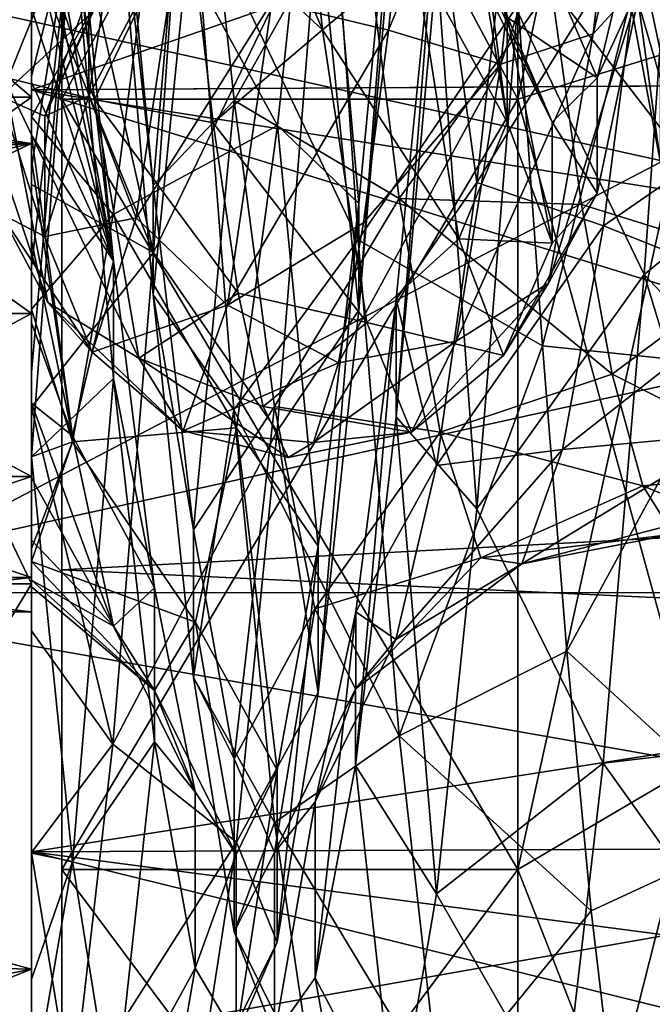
# Model space of a CAD drawing. Header units: metres. Extents: x -40 to 104, y -17 to 17.
# Tile 66 of 115: x 34.46 to 36.54, y -5.79 to -2.55. Entities that reach past the tile are written whole.
import ezdxf

# ---------------------------------------------------------------- set-up
doc = ezdxf.new("R2010")
doc.units = ezdxf.units.M
doc.layers.add('solid_122529', color=7, linetype='CONTINUOUS')

msp = doc.modelspace()

# ---------------------------------------------------------------- linework, layer by layer
at = {"layer": 'solid_122529'}
for points in [[(53.885139, -6.304641, 588.928162), (20.541, 8.649134, 585.423523), (20.541002, -8.649134, 585.423523)], [(53.885139, -6.304641, 588.928162), (53.885139, 6.304641, 588.928162), (20.541, 8.649134, 585.423523)], [(26.533504, -8.264537, 581.025818), (26.533504, 8.264537, 581.025818), (54.407833, 6.304637, 583.955566)], [(26.533504, -8.264537, 581.025818), (54.407833, 6.304637, 583.955566), (54.407833, -6.304637, 583.955566)], [(34.599998, 4.361857, 558.448853), (34.599998, 1.494306, 557.606873), (34.599998, -4.361857, 558.448853)], [(34.599998, 0, 558.900085), (34.599998, 4.361857, 558.448853), (34.599998, -4.361857, 558.448853)], [(34.599998, -4.361857, 577.551147), (34.599998, -1.494306, 578.393127), (34.599998, 4.361857, 577.551147)], [(34.599998, 0, 577.099915), (34.599998, -4.361857, 577.551147), (34.599998, 4.361857, 577.551147)], [(34.599998, 1.494306, 557.606873), (34.599998, -1.494306, 557.606873), (34.599998, -4.361857, 558.448853)], [(34.5, -2.958794, 578.074463), (34.5, 0, 578.5), (14.709624, -2.467081, 578.206055)], [(14.780071, -2.149726, 557.722412), (15, 0, 557.5), (34.5, -2.958794, 557.925537)], [(34.5, -2.958794, 557.925537), (15, 0, 557.5), (34.5, 0, 557.5)], [(34.5, -2.781611, 559.440674), (34.5, -2.958794, 557.925537), (34.5, 0, 557.5)], [(34.5, -2.781611, 559.440674), (34.5, 0, 557.5), (34.5, 0, 559)], [(34.5, 0, 577), (34.5, 0, 578.5), (34.5, -2.958794, 578.074463)], [(34.5, -2.781611, 576.559326), (34.5, 0, 577), (34.5, -2.958794, 578.074463)], [(34.5, -2.781611, 576.559326), (42.5, 0, 577), (34.5, 0, 577)], [(42.5, -2.732524, 576.575134), (42.5, 0, 577), (34.5, -2.781611, 576.559326)], [(42.499996, -2.7328, 559.424927), (34.5, 0, 559), (42.5, 0, 559)], [(42.499996, -2.7328, 559.424927), (34.5, -2.781611, 559.440674), (34.5, 0, 559)], [(61.599998, -2.929007, 578.083191), (61.599998, 0, 578.5), (34.599998, -1.494306, 578.393127)], [(36.099998, 0, 558.900024), (34.599998, 0, 558.900085), (34.599998, -2.812257, 559.345581)], [(36.099998, -2.812055, 559.345398), (36.099998, 0, 558.900024), (34.599998, -2.812257, 559.345581)], [(36.099998, 0, 577.099976), (36.099998, -2.812055, 576.654602), (34.599998, 0, 577.099915)], [(36.099998, 0, 577.099976), (36.700001, 0, 576.5), (36.700001, -2.626644, 576.083984)], [(36.099998, 0, 577.099976), (36.700001, -2.626644, 576.083984), (36.099998, -2.812055, 576.654602)], [(36.099998, -2.812055, 559.345398), (36.700001, -2.626644, 559.916016), (36.700001, 0, 559.5)], [(36.099998, -2.812055, 559.345398), (36.700001, 0, 559.5), (36.099998, 0, 558.900024)], [(34.599998, -2.812257, 559.345581), (34.599998, 0, 558.900085), (34.599998, -4.361857, 558.448853)], [(61.599998, 0, 557.5), (61.599998, -2.929008, 557.916809), (34.599998, -1.494306, 557.606873)], [(34.599998, 0, 577.099915), (34.599998, -2.812257, 576.654419), (34.599998, -4.361857, 577.551147)], [(36.099998, -2.812055, 576.654602), (34.599998, -2.812257, 576.654419), (34.599998, 0, 577.099915)], [(35.310169, -1.183028, 564.273315), (35.457027, -2.584028, 565.065674), (34.93206, -1.339172, 564.230835)], [(35.759243, -2.331165, 565.177368), (35.457027, -2.584028, 565.065674), (35.310169, -1.183028, 564.273315)], [(36.191322, -1.327932, 571.677551), (35.757618, -1.809676, 571.5672), (35.67506, -2.584661, 571.052795)], [(36.044464, -2.696859, 570.830994), (36.191322, -1.327932, 571.677551), (35.67506, -2.584661, 571.052795)], [(36.495407, -1.333776, 571.40918), (36.191322, -1.327932, 571.677551), (36.044464, -2.696859, 570.830994)], [(36.656723, -1.306193, 571.029541), (36.495407, -1.333776, 571.40918), (36.348175, -2.596845, 570.580322)], [(36.509007, -2.421355, 570.240784), (36.656723, -1.306193, 571.029541), (36.348175, -2.596845, 570.580322)], [(35.457027, -2.584028, 565.065674), (35.014614, -2.173522, 564.642029), (34.93206, -1.339172, 564.230835)], [(35.032883, -2.133312, 574.077393), (35.575211, -3.275129, 573.977478), (35.440807, -1.34337, 574.68219)], [(35.440807, -1.34337, 574.68219), (35.575211, -3.275129, 573.977478), (36.101807, -2.501114, 574.484375)], [(36.348175, -2.596845, 570.580322), (36.495407, -1.333776, 571.40918), (36.044464, -2.696859, 570.830994)], [(34.5, -1.530174, 561.22168), (35.035408, -1.399233, 561.327942), (34.901604, -3.317416, 562.044434)], [(34.901604, -3.317416, 562.044434), (35.035408, -1.399233, 561.327942), (35.443478, -2.194243, 561.941833)], [(34.561241, -1.489834, 564.384094), (34.707146, -2.81292, 565.28302), (34.262844, -1.543028, 564.678528)], [(35.014614, -2.173522, 564.642029), (34.707146, -2.81292, 565.28302), (34.561241, -1.489834, 564.384094)], [(36.09877, -2.521474, 562.073181), (36.650421, -1.471298, 561.344788), (36.516022, -3.389184, 562.086487)], [(36.516022, -3.389184, 562.086487), (36.650421, -1.471298, 561.344788), (37.142979, -2.880693, 561.67511)], [(61.599998, -2.929008, 557.916809), (34.599998, -4.361857, 558.448853), (34.599998, -1.494306, 557.606873)], [(61.599998, -2.929007, 578.083191), (34.599998, -1.494306, 578.393127), (34.599998, -4.361857, 577.551147)], [(34.707146, -2.81292, 565.28302), (34.408245, -2.740335, 565.570251), (34.262844, -1.543028, 564.678528)], [(34.5, -2.335843, 561.458862), (34.5, -1.530174, 561.22168), (34.901604, -3.317416, 562.044434)], [(35.032944, -1.556969, 572.49469), (34.89994, -3.097077, 572.298218), (34.76659, -1.686143, 573.022278)], [(35.032944, -1.556969, 572.49469), (35.166214, -2.816845, 571.833008), (34.89994, -3.097077, 572.298218)], [(35.575447, -2.084342, 571.855408), (35.166214, -2.816845, 571.833008), (35.032944, -1.556969, 572.49469)], [(35.308922, -2.898857, 564.225647), (35.44371, -1.637361, 563.531433), (34.901794, -2.155332, 564.182312)], [(35.577454, -3.155916, 563.74115), (35.44371, -1.637361, 563.531433), (35.308922, -2.898857, 564.225647)], [(35.577454, -3.155916, 563.74115), (35.712132, -1.73905, 562.992676), (35.44371, -1.637361, 563.531433)], [(34.76659, -1.686143, 573.022278), (34.89994, -3.097077, 572.298218), (34.766644, -1.886684, 573.589478)], [(35.577415, -3.507304, 563.252869), (35.712132, -1.73905, 562.992676), (35.577454, -3.155916, 563.74115)], [(35.577415, -3.507304, 563.252869), (35.712082, -1.928594, 562.421753), (35.712132, -1.73905, 562.992676)], [(35.918049, -1.755251, 565.692871), (36.065857, -2.888222, 566.405518), (35.91814, -1.994847, 565.372314)], [(35.918049, -1.755251, 565.692871), (36.06575, -2.539275, 566.601501), (36.065857, -2.888222, 566.405518)], [(35.67506, -2.584661, 571.052795), (35.757618, -1.809676, 571.5672), (35.290768, -2.492858, 571.013306)], [(36.101807, -2.501114, 574.484375), (36.181896, -3.624372, 573.930115), (36.64106, -1.816444, 574.57074)], [(36.181896, -3.624372, 573.930115), (36.774864, -3.685722, 573.734985), (36.64106, -1.816444, 574.57074)], [(34.5, -1.855232, 572.58252), (34.634727, -1.964239, 572.92334), (34.769405, -3.345721, 572.11145)], [(34.5, -2.06479, 572.450073), (34.5, -1.855232, 572.58252), (34.769405, -3.345721, 572.11145)], [(34.688393, -2.801513, 569.746033), (34.833122, -1.877139, 570.715393), (34.688171, -2.460859, 569.536011)], [(34.989853, -2.22865, 570.90625), (34.833122, -1.877139, 570.715393), (34.688393, -2.801513, 569.746033)], [(35.965836, -3.086266, 564.380432), (36.099106, -1.877459, 563.629456), (35.833393, -2.13044, 563.149475)], [(36.516594, -2.197808, 564.208069), (36.099106, -1.877459, 563.629456), (35.965836, -3.086266, 564.380432)], [(34.766644, -1.886684, 573.589478), (34.899979, -3.456357, 572.780701), (35.032883, -2.133312, 574.077393)], [(34.89994, -3.097077, 572.298218), (34.899979, -3.456357, 572.780701), (34.766644, -1.886684, 573.589478)], [(35.443478, -2.194243, 561.941833), (35.712082, -1.928594, 562.421753), (35.577415, -3.507304, 563.252869)], [(33.5, -1.952477, 572.054382), (34.5, -1.952477, 572.054382), (34.5, -2.805704, 571.51825)], [(33.5, -1.952477, 572.054382), (34.5, -2.805704, 571.51825), (33.5, -2.805704, 571.51825)], [(33.5, -2.805704, 564.48175), (34.5, -2.805704, 564.48175), (34.5, -1.952477, 563.945618)], [(33.5, -2.805704, 564.48175), (34.5, -1.952477, 563.945618), (33.5, -1.952477, 563.945618)], [(34.5, -2.317624, 575.132935), (34.5, -2.805704, 571.51825), (34.5, -1.952477, 572.054382)], [(34.5, -2.317624, 560.867065), (34.5, -1.952477, 563.945618), (34.5, -2.805704, 564.48175)], [(34.634758, -2.195744, 573.478577), (34.769405, -3.345721, 572.11145), (34.634727, -1.964239, 572.92334)], [(36.42482, -1.97429, 565.874573), (36.569542, -2.656214, 566.833923), (36.733864, -2.298055, 566.920044)], [(36.569874, -3.022179, 566.671997), (36.569542, -2.656214, 566.833923), (36.42482, -1.97429, 565.874573)], [(36.425144, -2.245741, 565.580566), (36.569874, -3.022179, 566.671997), (36.42482, -1.97429, 565.874573)], [(35.91814, -1.994847, 565.372314), (36.065857, -2.888222, 566.405518), (35.759243, -2.331165, 565.177368)], [(36.516594, -2.197808, 564.208069), (37.014462, -2.792685, 564.796326), (37.11504, -2.001413, 564.250732)], [(34.5, -2.283853, 572.29834), (34.5, -2.06479, 572.450073), (34.769405, -3.345721, 572.11145)], [(35.575447, -2.084342, 571.855408), (35.709896, -3.139659, 571.057983), (35.166214, -2.816845, 571.833008)], [(35.575447, -2.084342, 571.855408), (36.209835, -2.440093, 571.479736), (35.709896, -3.139659, 571.057983)], [(34.5, -2.125245, 564.30426), (34.5, -2.870045, 564.824768), (34.901794, -2.155332, 564.182312)], [(34.5, -2.335843, 561.458862), (34.5, -2.870045, 564.824768), (34.5, -2.125245, 564.30426)], [(34.899979, -3.456357, 572.780701), (35.166119, -3.835157, 573.174622), (35.032883, -2.133312, 574.077393)], [(35.032883, -2.133312, 574.077393), (35.166119, -3.835157, 573.174622), (35.575211, -3.275129, 573.977478)], [(35.833393, -2.13044, 563.149475), (35.833336, -2.364869, 562.595459), (35.700001, -3.858393, 563.537476)], [(35.700043, -3.470632, 563.997375), (35.833393, -2.13044, 563.149475), (35.700001, -3.858393, 563.537476)], [(35.965836, -3.086266, 564.380432), (35.833393, -2.13044, 563.149475), (35.700043, -3.470632, 563.997375)], [(36.200333, -2.367381, 568.913757), (36.508865, -2.125885, 569.970886), (36.36116, -2.741961, 568.940979)], [(36.36116, -2.741961, 568.940979), (36.508865, -2.125885, 569.970886), (36.509007, -2.421355, 570.240784)], [(14.70908, -2.469373, 557.794495), (14.780071, -2.149726, 557.722412), (34.5, -2.958794, 557.925537)], [(34.5, -2.870045, 564.824768), (34.767952, -3.192055, 564.994812), (34.901794, -2.155332, 564.182312)], [(35.308922, -2.898857, 564.225647), (34.901794, -2.155332, 564.182312), (34.767952, -3.192055, 564.994812)], [(34.5, -3.990063, 573.059082), (34.769424, -3.732473, 572.572205), (34.634758, -2.195744, 573.478577)], [(34.5, -3.711002, 573.231689), (34.5, -3.990063, 573.059082), (34.634758, -2.195744, 573.478577)], [(34.5, -3.363641, 573.417603), (34.5, -3.711002, 573.231689), (34.634758, -2.195744, 573.478577)], [(34.5, -3.038762, 573.564819), (34.5, -3.363641, 573.417603), (34.634758, -2.195744, 573.478577)], [(34.5, -2.737456, 573.679749), (34.5, -3.038762, 573.564819), (34.634758, -2.195744, 573.478577)], [(34.5, -2.458889, 573.768311), (34.5, -2.737456, 573.679749), (34.634758, -2.195744, 573.478577)], [(34.634758, -2.195744, 573.478577), (34.769424, -3.732473, 572.572205), (34.769405, -3.345721, 572.11145)], [(35.014614, -2.173522, 564.642029), (35.097172, -2.890332, 565.234863), (34.707146, -2.81292, 565.28302)], [(34.901604, -3.317416, 562.044434), (35.443478, -2.194243, 561.941833), (35.308712, -3.905367, 562.875183)], [(35.457027, -2.584028, 565.065674), (35.097172, -2.890332, 565.234863), (35.014614, -2.173522, 564.642029)], [(35.308712, -3.905367, 562.875183), (35.443478, -2.194243, 561.941833), (35.577415, -3.507304, 563.252869)], [(36.382145, -3.229002, 565.036499), (36.516594, -2.197808, 564.208069), (35.965836, -3.086266, 564.380432)], [(36.382145, -3.229002, 565.036499), (37.014462, -2.792685, 564.796326), (36.516594, -2.197808, 564.208069)], [(34.543453, -2.868565, 568.431885), (34.844059, -2.217879, 569.236267), (34.698689, -2.526964, 568.248718)], [(34.543453, -2.868565, 568.431885), (34.688171, -2.460859, 569.536011), (34.844059, -2.217879, 569.236267)], [(34.844452, -3.203291, 569.775452), (34.989853, -2.22865, 570.90625), (34.688393, -2.801513, 569.746033)], [(35.290768, -2.492858, 571.013306), (34.989853, -2.22865, 570.90625), (34.844452, -3.203291, 569.775452)], [(36.734673, -3.312661, 566.43811), (36.569874, -3.022179, 566.671997), (36.425144, -2.245741, 565.580566)], [(36.589272, -2.414151, 565.245911), (36.734673, -3.312661, 566.43811), (36.425144, -2.245741, 565.580566)], [(34.254013, -2.277876, 566.203735), (34.398731, -2.804029, 567.256653), (34.553318, -2.416357, 567.219849)], [(34.5, -2.513448, 572.12262), (34.5, -2.283853, 572.29834), (34.769405, -3.345721, 572.11145)], [(35.905914, -2.270593, 566.866943), (36.213455, -2.888107, 567.749756), (36.06575, -2.539275, 566.601501)], [(35.905914, -2.270593, 566.866943), (36.053123, -2.534763, 567.880127), (36.213455, -2.888107, 567.749756)], [(33.5, -2.317624, 560.867065), (34.5, -2.317624, 560.867065), (34.5, -4.40839, 561.932373)], [(33.5, -2.317624, 560.867065), (34.5, -4.40839, 561.932373), (33.5, -4.40839, 561.932373)], [(33.5, -4.40839, 574.067627), (34.5, -4.40839, 574.067627), (34.5, -2.317624, 575.132935)], [(33.5, -4.40839, 574.067627), (34.5, -2.317624, 575.132935), (33.5, -2.317624, 575.132935)], [(33.5, -2.33344, 575.180115), (43, -2.333669, 575.180115), (43, -4.437358, 574.108154)], [(33.5, -2.33344, 575.180115), (43, -4.437358, 574.108154), (33.5, -4.436975, 574.108521)], [(33.5, -4.436975, 561.891479), (43, -2.333669, 560.819885), (33.5, -2.33344, 560.819885)], [(33.5, -4.436975, 561.891479), (43, -4.437358, 561.891846), (43, -2.333669, 560.819885)], [(34.5, -2.317624, 575.132935), (34.5, -4.40839, 574.067627), (34.5, -2.805704, 571.51825)], [(34.5, -2.317624, 560.867065), (34.5, -4.05436, 566.047546), (34.5, -4.387176, 566.998657)], [(34.5, -4.40839, 561.932373), (34.5, -2.317624, 560.867065), (34.5, -4.387176, 566.998657)], [(34.5, -2.317624, 560.867065), (34.5, -3.518242, 565.194275), (34.5, -4.05436, 566.047546)], [(34.5, -2.317624, 560.867065), (34.5, -2.805704, 564.48175), (34.5, -3.518242, 565.194275)], [(35.759243, -2.331165, 565.177368), (35.906475, -3.272447, 566.35907), (35.457027, -2.584028, 565.065674)], [(36.065857, -2.888222, 566.405518), (35.906475, -3.272447, 566.35907), (35.759243, -2.331165, 565.177368)], [(34.5, -3.093707, 561.787476), (34.5, -2.870045, 564.824768), (34.5, -2.335843, 561.458862)], [(34.5, -3.093707, 561.787476), (34.5, -2.335843, 561.458862), (34.901604, -3.317416, 562.044434)], [(35.700001, -3.858393, 563.537476), (35.833336, -2.364869, 562.595459), (35.965534, -4.161446, 563.083923)], [(35.833336, -2.364869, 562.595459), (36.09877, -2.521474, 562.073181), (35.965534, -4.161446, 563.083923)], [(36.775593, -2.353579, 571.698792), (36.909435, -3.346029, 570.832764), (36.209835, -2.440093, 571.479736)], [(36.053123, -2.534763, 567.880127), (36.200333, -2.367381, 568.913757), (36.36116, -2.741961, 568.940979)], [(34.398731, -2.804029, 567.256653), (34.698689, -2.526964, 568.248718), (34.553318, -2.416357, 567.219849)], [(36.509007, -2.421355, 570.240784), (36.348175, -2.596845, 570.580322), (36.200943, -3.417651, 569.311951)], [(36.36129, -3.121467, 569.067993), (36.509007, -2.421355, 570.240784), (36.200943, -3.417651, 569.311951)], [(36.36116, -2.741961, 568.940979), (36.509007, -2.421355, 570.240784), (36.36129, -3.121467, 569.067993)], [(34.5, -2.458889, 573.768311), (34.5, -2.513448, 572.12262), (34.5, -2.737456, 573.679749)], [(34.688393, -2.801513, 569.746033), (34.688171, -2.460859, 569.536011), (34.543453, -2.868565, 568.431885)], [(35.709896, -3.139659, 571.057983), (36.209835, -2.440093, 571.479736), (36.310413, -3.159585, 570.842468)], [(36.909435, -3.346029, 570.832764), (36.310413, -3.159585, 570.842468), (36.209835, -2.440093, 571.479736)], [(34.5, -2.958794, 578.074463), (14.709624, -2.467081, 578.206055), (14.681184, -4.235395, 577.60791)], [(14.70908, -2.469373, 557.794495), (34.5, -2.958794, 557.925537), (29, -4.2, 558.376587)], [(35.144863, -3.490783, 569.763184), (35.290768, -2.492858, 571.013306), (34.844452, -3.203291, 569.775452)], [(35.67506, -2.584661, 571.052795), (35.290768, -2.492858, 571.013306), (35.144863, -3.490783, 569.763184)], [(34.398731, -2.804029, 567.256653), (34.543453, -2.868565, 568.431885), (34.698689, -2.526964, 568.248718)], [(34.5, -2.513448, 572.12262), (34.769405, -3.345721, 572.11145), (34.5, -2.755855, 571.915466)], [(34.5, -2.737456, 573.679749), (34.5, -2.513448, 572.12262), (34.5, -2.755855, 571.915466)], [(35.575211, -3.275129, 573.977478), (36.181896, -3.624372, 573.930115), (36.101807, -2.501114, 574.484375)], [(35.965534, -4.161446, 563.083923), (36.09877, -2.521474, 562.073181), (36.516022, -3.389184, 562.086487)], [(36.053123, -2.534763, 567.880127), (36.36116, -2.741961, 568.940979), (36.213455, -2.888107, 567.749756)], [(36.06575, -2.539275, 566.601501), (36.213573, -3.28652, 567.712097), (36.065857, -2.888222, 566.405518)], [(36.06575, -2.539275, 566.601501), (36.213455, -2.888107, 567.749756), (36.213573, -3.28652, 567.712097)], [(34.55365, -3.482314, 566.865662), (34.398933, -3.190236, 567.151794), (34.254204, -2.590582, 565.954041)], [(34.408245, -2.740335, 565.570251), (34.55365, -3.482314, 566.865662), (34.254204, -2.590582, 565.954041)], [(35.457027, -2.584028, 565.065674), (35.603886, -3.547149, 566.355225), (35.097172, -2.890332, 565.234863)], [(35.592506, -3.219874, 570.373291), (35.67506, -2.584661, 571.052795), (35.144863, -3.490783, 569.763184)], [(35.906475, -3.272447, 566.35907), (35.603886, -3.547149, 566.355225), (35.457027, -2.584028, 565.065674)], [(36.044464, -2.696859, 570.830994), (35.67506, -2.584661, 571.052795), (35.592506, -3.219874, 570.373291)], [(36.348175, -2.596845, 570.580322), (36.044464, -2.696859, 570.830994), (35.897602, -3.608787, 569.504761)], [(36.200943, -3.417651, 569.311951), (36.348175, -2.596845, 570.580322), (35.897602, -3.608787, 569.504761)], [(36.099998, -2.812055, 576.654602), (36.700001, -2.626644, 576.083984), (36.700001, -4.996175, 574.876648)], [(36.099998, -5.348846, 560.637939), (36.700001, -4.996175, 561.123352), (36.700001, -2.626644, 559.916016)], [(36.099998, -5.348846, 560.637939), (36.700001, -2.626644, 559.916016), (36.099998, -2.812055, 559.345398)], [(36.044464, -2.696859, 570.830994), (35.592506, -3.219874, 570.373291), (35.509949, -3.680963, 569.56543)], [(35.897602, -3.608787, 569.504761), (36.044464, -2.696859, 570.830994), (35.509949, -3.680963, 569.56543)], [(34.853054, -3.665421, 566.636536), (34.55365, -3.482314, 566.865662), (34.408245, -2.740335, 565.570251)], [(34.707146, -2.81292, 565.28302), (34.853054, -3.665421, 566.636536), (34.408245, -2.740335, 565.570251)], [(42.5, -4.041451, 576.041565), (42.5, -2.732524, 576.575134), (34.5, -2.781611, 576.559326)], [(42.499996, -2.7328, 559.424927), (42.5, -4.04178, 559.958618), (34.5, -2.781611, 559.440674)], [(34.5, -2.737456, 573.679749), (34.5, -2.930548, 571.750366), (34.5, -3.011336, 571.668396)], [(34.5, -2.737456, 573.679749), (34.5, -2.755855, 571.915466), (34.5, -2.930548, 571.750366)], [(34.5, -2.737456, 573.679749), (34.5, -3.011336, 571.668396), (34.5, -3.038762, 573.564819)], [(36.213455, -2.888107, 567.749756), (36.36116, -2.741961, 568.940979), (36.36129, -3.121467, 569.067993)], [(34.769405, -3.345721, 572.11145), (34.5, -2.930548, 571.750366), (34.5, -2.755855, 571.915466)], [(34.5, -5.290557, 575.280701), (34.5, -2.781611, 576.559326), (34.5, -2.958794, 578.074463)], [(34.5, -2.781611, 559.440674), (34.5, -5.290557, 560.719299), (34.5, -2.958794, 557.925537)], [(42.5, -4.041451, 576.041565), (34.5, -2.781611, 576.559326), (34.5, -5.290557, 575.280701)], [(42.5, -5.256886, 560.694824), (34.5, -5.290557, 560.719299), (34.5, -2.781611, 559.440674)], [(42.5, -4.04178, 559.958618), (42.5, -5.256886, 560.694824), (34.5, -2.781611, 559.440674)], [(33.5, -2.805704, 571.51825), (34.5, -2.805704, 571.51825), (34.5, -3.518242, 570.805725)], [(33.5, -2.805704, 571.51825), (34.5, -3.518242, 570.805725), (33.5, -3.518242, 570.805725)], [(33.5, -3.518242, 565.194275), (34.5, -3.518242, 565.194275), (34.5, -2.805704, 564.48175)], [(33.5, -3.518242, 565.194275), (34.5, -2.805704, 564.48175), (33.5, -2.805704, 564.48175)], [(34.543663, -3.264629, 568.489197), (34.543453, -2.868565, 568.431885), (34.398731, -2.804029, 567.256653)], [(34.398933, -3.190236, 567.151794), (34.543663, -3.264629, 568.489197), (34.398731, -2.804029, 567.256653)], [(34.5, -4.40839, 574.067627), (34.5, -3.518242, 570.805725), (34.5, -2.805704, 571.51825)], [(34.543663, -3.264629, 568.489197), (34.688393, -2.801513, 569.746033), (34.543453, -2.868565, 568.431885)], [(34.844452, -3.203291, 569.775452), (34.688393, -2.801513, 569.746033), (34.543663, -3.264629, 568.489197)], [(36.099998, -2.812055, 559.345398), (34.599998, -2.812257, 559.345581), (34.599998, -5.349147, 560.638245)], [(36.099998, -5.348846, 560.637939), (36.099998, -2.812055, 559.345398), (34.599998, -5.349147, 560.638245)], [(36.099998, -2.812055, 576.654602), (36.099998, -5.348846, 575.362061), (34.599998, -2.812257, 576.654419)], [(34.599998, -2.812257, 559.345581), (34.599998, -4.361857, 558.448853), (34.599998, -6.876038, 560.064636)], [(34.599998, -5.349147, 560.638245), (34.599998, -2.812257, 559.345581), (34.599998, -6.876038, 560.064636)], [(34.599998, -2.812257, 576.654419), (34.599998, -6.876038, 575.935364), (34.599998, -4.361857, 577.551147)], [(34.599998, -2.812257, 576.654419), (34.599998, -5.349147, 575.361755), (34.599998, -6.876038, 575.935364)], [(36.099998, -5.348846, 575.362061), (34.599998, -5.349147, 575.361755), (34.599998, -2.812257, 576.654419)], [(35.179726, -3.450841, 565.977234), (34.853054, -3.665421, 566.636536), (34.707146, -2.81292, 565.28302)], [(35.097172, -2.890332, 565.234863), (35.179726, -3.450841, 565.977234), (34.707146, -2.81292, 565.28302)], [(35.166214, -2.816845, 571.833008), (35.033291, -4.230481, 571.188965), (34.89994, -3.097077, 572.298218)], [(35.166214, -2.816845, 571.833008), (35.299484, -3.824603, 570.828186), (35.033291, -4.230481, 571.188965)], [(35.709896, -3.139659, 571.057983), (35.299484, -3.824603, 570.828186), (35.166214, -2.816845, 571.833008)], [(36.099998, -2.812055, 576.654602), (36.700001, -4.996175, 574.876648), (36.099998, -5.348846, 575.362061)], [(36.382145, -3.229002, 565.036499), (36.913883, -3.441129, 565.505798), (37.014462, -2.792685, 564.796326)], [(34.5, -2.870045, 564.824768), (34.5, -3.503967, 565.500549), (34.767952, -3.192055, 564.994812)], [(34.5, -3.093707, 561.787476), (34.5, -3.503967, 565.500549), (34.5, -2.870045, 564.824768)], [(36.516022, -3.389184, 562.086487), (37.142979, -2.880693, 561.67511), (37.062889, -3.969161, 562.294922)], [(35.174129, -3.894986, 565.265381), (35.308922, -2.898857, 564.225647), (34.767952, -3.192055, 564.994812)], [(35.603886, -3.547149, 566.355225), (35.179726, -3.450841, 565.977234), (35.097172, -2.890332, 565.234863)], [(35.44278, -4.284376, 564.878845), (35.308922, -2.898857, 564.225647), (35.174129, -3.894986, 565.265381)], [(35.44278, -4.284376, 564.878845), (35.577454, -3.155916, 563.74115), (35.308922, -2.898857, 564.225647)], [(36.065857, -2.888222, 566.405518), (36.213573, -3.28652, 567.712097), (35.906475, -3.272447, 566.35907)], [(36.213455, -2.888107, 567.749756), (36.36129, -3.121467, 569.067993), (36.213573, -3.28652, 567.712097)], [(34.5, -3.011336, 571.668396), (34.5, -2.930548, 571.750366), (34.634968, -3.920362, 570.698059)], [(34.769405, -3.345721, 572.11145), (34.634968, -3.920362, 570.698059), (34.5, -2.930548, 571.750366)], [(61.599998, -5.625468, 576.865906), (61.599998, -2.929007, 578.083191), (34.599998, -4.361857, 577.551147)], [(61.599998, -2.929008, 557.916809), (61.599998, -5.625469, 559.134094), (34.599998, -4.361857, 558.448853)], [(34.5, -2.958794, 578.074463), (14.681184, -4.235395, 577.60791), (15.288885, -4.2, 577.623413)], [(34.5, -2.958794, 578.074463), (15.288885, -4.2, 577.623413), (29, -4.2, 577.623413)], [(34.5, -2.958794, 557.925537), (34.5, -5.67702, 559.167175), (29, -4.2, 558.376587)], [(34.5, -2.958794, 578.074463), (29, -4.2, 577.623413), (29, -5.545829, 576.915955)], [(34.5, -5.67702, 576.832825), (34.5, -2.958794, 578.074463), (29, -5.545829, 576.915955)], [(34.5, -5.290557, 575.280701), (34.5, -2.958794, 578.074463), (34.5, -5.67702, 576.832825)], [(34.5, -5.290557, 560.719299), (34.5, -5.67702, 559.167175), (34.5, -2.958794, 557.925537)], [(34.5, -3.277462, 571.371887), (34.5, -3.011336, 571.668396), (34.634968, -3.920362, 570.698059)], [(34.5, -3.038762, 573.564819), (34.5, -3.011336, 571.668396), (34.5, -3.277462, 571.371887)], [(34.5, -3.038762, 573.564819), (34.5, -3.277462, 571.371887), (34.5, -3.363641, 573.417603)], [(34.5, -3.826789, 562.219666), (34.5, -3.503967, 565.500549), (34.5, -3.093707, 561.787476)], [(34.5, -3.826789, 562.219666), (34.5, -3.093707, 561.787476), (34.901604, -3.317416, 562.044434)], [(34.89994, -3.097077, 572.298218), (35.033291, -4.230481, 571.188965), (34.899979, -3.456357, 572.780701)], [(35.832565, -4.01884, 565.455322), (35.965836, -3.086266, 564.380432), (35.700043, -3.470632, 563.997375)], [(36.382145, -3.229002, 565.036499), (35.965836, -3.086266, 564.380432), (35.832565, -4.01884, 565.455322)], [(35.709896, -3.139659, 571.057983), (35.844345, -3.909009, 569.982056), (35.299484, -3.824603, 570.828186)], [(35.709896, -3.139659, 571.057983), (36.310413, -3.159585, 570.842468), (36.410992, -3.717484, 570.059814)], [(35.709896, -3.139659, 571.057983), (36.410992, -3.717484, 570.059814), (35.844345, -3.909009, 569.982056)], [(36.36129, -3.121467, 569.067993), (36.200943, -3.417651, 569.311951), (36.053707, -3.656406, 567.82019)], [(36.213573, -3.28652, 567.712097), (36.36129, -3.121467, 569.067993), (36.053707, -3.656406, 567.82019)], [(35.442749, -4.765542, 564.517761), (35.577454, -3.155916, 563.74115), (35.44278, -4.284376, 564.878845)], [(35.442749, -4.765542, 564.517761), (35.577415, -3.507304, 563.252869), (35.577454, -3.155916, 563.74115)], [(36.909435, -3.346029, 570.832764), (36.410992, -3.717484, 570.059814), (36.310413, -3.159585, 570.842468)], [(34.699051, -3.645681, 568.349609), (34.543663, -3.264629, 568.489197), (34.398933, -3.190236, 567.151794)], [(34.55365, -3.482314, 566.865662), (34.699051, -3.645681, 568.349609), (34.398933, -3.190236, 567.151794)], [(34.5, -3.503967, 565.500549), (34.634109, -3.940635, 566.078613), (34.767952, -3.192055, 564.994812)], [(34.699051, -3.645681, 568.349609), (34.844452, -3.203291, 569.775452), (34.543663, -3.264629, 568.489197)], [(35.174129, -3.894986, 565.265381), (34.767952, -3.192055, 564.994812), (34.634109, -3.940635, 566.078613)], [(35.144863, -3.490783, 569.763184), (34.844452, -3.203291, 569.775452), (34.699051, -3.645681, 568.349609)], [(35.509949, -3.680963, 569.56543), (35.592506, -3.219874, 570.373291), (35.144863, -3.490783, 569.763184)], [(36.247696, -3.966092, 566.134766), (36.382145, -3.229002, 565.036499), (35.832565, -4.01884, 565.455322)], [(36.247696, -3.966092, 566.134766), (36.913883, -3.441129, 565.505798), (36.382145, -3.229002, 565.036499)], [(35.906475, -3.272447, 566.35907), (36.053707, -3.656406, 567.82019), (35.603886, -3.547149, 566.355225)], [(36.213573, -3.28652, 567.712097), (36.053707, -3.656406, 567.82019), (35.906475, -3.272447, 566.35907)], [(34.5, -3.54823, 571.015991), (34.5, -3.277462, 571.371887), (34.634968, -3.920362, 570.698059)], [(34.5, -3.363641, 573.417603), (34.5, -3.277462, 571.371887), (34.5, -3.54823, 571.015991)], [(35.166119, -3.835157, 573.174622), (35.70961, -4.908794, 572.728638), (35.575211, -3.275129, 573.977478)], [(35.575211, -3.275129, 573.977478), (35.70961, -4.908794, 572.728638), (36.181896, -3.624372, 573.930115)], [(34.5, -3.826789, 562.219666), (34.901604, -3.317416, 562.044434), (34.767799, -4.936312, 563.298157)], [(34.767799, -4.936312, 563.298157), (34.901604, -3.317416, 562.044434), (35.308712, -3.905367, 562.875183)], [(34.5, -3.363641, 573.417603), (34.5, -3.54823, 571.015991), (34.5, -3.711002, 573.231689)], [(34.769405, -3.345721, 572.11145), (34.904079, -4.421452, 570.923767), (34.634968, -3.920362, 570.698059)], [(34.769424, -3.732473, 572.572205), (34.904079, -4.421452, 570.923767), (34.769405, -3.345721, 572.11145)], [(36.909435, -3.346029, 570.832764), (37.043278, -4.036438, 569.710999), (36.410992, -3.717484, 570.059814)], [(35.965534, -4.161446, 563.083923), (36.516022, -3.389184, 562.086487), (36.381618, -4.998594, 563.366394)], [(36.381618, -4.998594, 563.366394), (36.516022, -3.389184, 562.086487), (36.9828, -4.92871, 563.099976)], [(36.516022, -3.389184, 562.086487), (37.062889, -3.969161, 562.294922), (36.9828, -4.92871, 563.099976)], [(36.200943, -3.417651, 569.311951), (35.897602, -3.608787, 569.504761), (35.750744, -3.909185, 567.923523)], [(36.053707, -3.656406, 567.82019), (36.200943, -3.417651, 569.311951), (35.750744, -3.909185, 567.923523)], [(35.179726, -3.450841, 565.977234), (35.262283, -3.824736, 566.828918), (34.853054, -3.665421, 566.636536)], [(34.899979, -3.456357, 572.780701), (35.033314, -4.716367, 571.54364), (35.166119, -3.835157, 573.174622)], [(35.033291, -4.230481, 571.188965), (35.033314, -4.716367, 571.54364), (34.899979, -3.456357, 572.780701)], [(35.603886, -3.547149, 566.355225), (35.262283, -3.824736, 566.828918), (35.179726, -3.450841, 565.977234)], [(36.247696, -3.966092, 566.134766), (36.813305, -3.913581, 566.342773), (36.913883, -3.441129, 565.505798)], [(34.998959, -3.90472, 568.218079), (34.699051, -3.645681, 568.349609), (34.55365, -3.482314, 566.865662)], [(34.853054, -3.665421, 566.636536), (34.998959, -3.90472, 568.218079), (34.55365, -3.482314, 566.865662)], [(34.998959, -3.90472, 568.218079), (35.144863, -3.490783, 569.763184), (34.699051, -3.645681, 568.349609)], [(35.509949, -3.680963, 569.56543), (35.144863, -3.490783, 569.763184), (34.998959, -3.90472, 568.218079)], [(35.700043, -3.470632, 563.997375), (35.700001, -3.858393, 563.537476), (35.566662, -5.006236, 564.879272)], [(35.566692, -4.499819, 565.203918), (35.700043, -3.470632, 563.997375), (35.566662, -5.006236, 564.879272)], [(35.832565, -4.01884, 565.455322), (35.700043, -3.470632, 563.997375), (35.566692, -4.499819, 565.203918)], [(33.5, -3.518242, 570.805725), (34.5, -3.518242, 570.805725), (34.5, -4.05436, 569.952454)], [(33.5, -3.518242, 570.805725), (34.5, -4.05436, 569.952454), (33.5, -4.05436, 569.952454)], [(33.5, -4.05436, 566.047546), (34.5, -4.05436, 566.047546), (34.5, -3.518242, 565.194275)], [(33.5, -4.05436, 566.047546), (34.5, -3.518242, 565.194275), (33.5, -3.518242, 565.194275)], [(34.5, -3.503967, 565.500549), (34.5, -3.989859, 566.301331), (34.634109, -3.940635, 566.078613)], [(34.5, -3.826789, 562.219666), (34.5, -3.989859, 566.301331), (34.5, -3.503967, 565.500549)], [(34.5, -4.40839, 574.067627), (34.5, -4.05436, 569.952454), (34.5, -3.518242, 570.805725)], [(35.308712, -3.905367, 562.875183), (35.577415, -3.507304, 563.252869), (35.442749, -4.765542, 564.517761)], [(34.5, -3.813507, 570.59021), (34.5, -3.54823, 571.015991), (34.634968, -3.920362, 570.698059)], [(34.5, -3.711002, 573.231689), (34.5, -3.54823, 571.015991), (34.5, -3.813507, 570.59021)], [(35.603886, -3.547149, 566.355225), (35.750744, -3.909185, 567.923523), (35.262283, -3.824736, 566.828918)], [(36.053707, -3.656406, 567.82019), (35.750744, -3.909185, 567.923523), (35.603886, -3.547149, 566.355225)], [(35.897602, -3.608787, 569.504761), (35.509949, -3.680963, 569.56543), (35.427395, -3.942995, 568.672913)], [(35.750744, -3.909185, 567.923523), (35.897602, -3.608787, 569.504761), (35.427395, -3.942995, 568.672913)], [(35.70961, -4.908794, 572.728638), (36.261986, -4.629909, 573.183289), (36.181896, -3.624372, 573.930115)], [(36.181896, -3.624372, 573.930115), (36.261986, -4.629909, 573.183289), (36.774864, -3.685722, 573.734985)], [(35.344837, -3.991799, 567.744019), (34.998959, -3.90472, 568.218079), (34.853054, -3.665421, 566.636536)], [(35.262283, -3.824736, 566.828918), (35.344837, -3.991799, 567.744019), (34.853054, -3.665421, 566.636536)], [(35.427395, -3.942995, 568.672913), (35.509949, -3.680963, 569.56543), (34.998959, -3.90472, 568.218079)], [(36.261986, -4.629909, 573.183289), (36.908669, -5.222487, 572.381775), (36.774864, -3.685722, 573.734985)], [(34.5, -3.711002, 573.231689), (34.5, -3.813507, 570.59021), (34.5, -3.990063, 573.059082)], [(35.844345, -3.909009, 569.982056), (36.410992, -3.717484, 570.059814), (36.51157, -4.085258, 569.171814)], [(37.043278, -4.036438, 569.710999), (36.51157, -4.085258, 569.171814), (36.410992, -3.717484, 570.059814)], [(34.5, -3.990063, 573.059082), (34.634884, -5.322567, 571.631287), (34.769424, -3.732473, 572.572205)], [(34.634884, -5.322567, 571.631287), (34.904087, -4.928155, 571.248047), (34.769424, -3.732473, 572.572205)], [(34.769424, -3.732473, 572.572205), (34.904087, -4.928155, 571.248047), (34.904079, -4.421452, 570.923767)], [(34.5, -3.813507, 570.59021), (34.634968, -3.920362, 570.698059), (34.769756, -4.547858, 569.4021)], [(34.5, -4.059027, 570.082397), (34.5, -3.813507, 570.59021), (34.769756, -4.547858, 569.4021)], [(34.5, -3.990063, 573.059082), (34.5, -3.813507, 570.59021), (34.5, -4.059027, 570.082397)], [(35.299484, -3.824603, 570.828186), (35.166641, -4.98479, 569.793945), (35.033291, -4.230481, 571.188965)], [(35.299484, -3.824603, 570.828186), (35.432755, -4.490046, 569.570313), (35.166641, -4.98479, 569.793945)], [(35.750744, -3.909185, 567.923523), (35.344837, -3.991799, 567.744019), (35.262283, -3.824736, 566.828918)], [(35.844345, -3.909009, 569.982056), (35.432755, -4.490046, 569.570313), (35.299484, -3.824603, 570.828186)], [(34.5, -4.562599, 562.796326), (34.5, -3.989859, 566.301331), (34.5, -3.826789, 562.219666)], [(34.5, -4.562599, 562.796326), (34.5, -3.826789, 562.219666), (34.767799, -4.936312, 563.298157)], [(35.033314, -4.716367, 571.54364), (35.299355, -5.193919, 571.809021), (35.166119, -3.835157, 573.174622)], [(35.166119, -3.835157, 573.174622), (35.299355, -5.193919, 571.809021), (35.70961, -4.908794, 572.728638)], [(35.566662, -5.006236, 564.879272), (35.700001, -3.858393, 563.537476), (35.832298, -5.429144, 564.534485)], [(35.700001, -3.858393, 563.537476), (35.965534, -4.161446, 563.083923), (35.832298, -5.429144, 564.534485)], [(35.039341, -4.534562, 566.555481), (35.174129, -3.894986, 565.265381), (34.634109, -3.940635, 566.078613)], [(34.904079, -4.421452, 570.923767), (34.769756, -4.547858, 569.4021), (34.634968, -3.920362, 570.698059)], [(34.767799, -4.936312, 563.298157), (35.308712, -3.905367, 562.875183), (35.173946, -5.259122, 564.277405)], [(35.344837, -3.991799, 567.744019), (35.427395, -3.942995, 568.672913), (34.998959, -3.90472, 568.218079)], [(35.308105, -5.021305, 566.301758), (35.174129, -3.894986, 565.265381), (35.039341, -4.534562, 566.555481)], [(35.173946, -5.259122, 564.277405), (35.308712, -3.905367, 562.875183), (35.442749, -4.765542, 564.517761)], [(35.308105, -5.021305, 566.301758), (35.44278, -4.284376, 564.878845), (35.174129, -3.894986, 565.265381)], [(35.750744, -3.909185, 567.923523), (35.427395, -3.942995, 568.672913), (35.344837, -3.991799, 567.744019)], [(35.844345, -3.909009, 569.982056), (35.978798, -4.322319, 568.725586), (35.432755, -4.490046, 569.570313)], [(35.844345, -3.909009, 569.982056), (36.51157, -4.085258, 569.171814), (35.978798, -4.322319, 568.725586)], [(36.113247, -4.341942, 567.403015), (36.712727, -4.18588, 567.264526), (36.813305, -3.913581, 566.342773)], [(36.113247, -4.341942, 567.403015), (36.813305, -3.913581, 566.342773), (36.247696, -3.966092, 566.134766)], [(34.5, -4.291951, 567.150696), (34.5, -4.334119, 567.340942), (34.634109, -3.940635, 566.078613)], [(35.039341, -4.534562, 566.555481), (34.634109, -3.940635, 566.078613), (34.5, -4.334119, 567.340942)], [(34.5, -3.989859, 566.301331), (34.5, -4.291951, 567.150696), (34.634109, -3.940635, 566.078613)], [(36.247696, -3.966092, 566.134766), (35.832565, -4.01884, 565.455322), (35.699295, -4.591714, 566.757996)], [(36.113247, -4.341942, 567.403015), (36.247696, -3.966092, 566.134766), (35.699295, -4.591714, 566.757996)], [(34.5, -4.562599, 562.796326), (34.5, -4.291951, 567.150696), (34.5, -3.989859, 566.301331)], [(34.5, -4.079895, 572.99884), (34.5, -3.990063, 573.059082), (34.5, -4.059027, 570.082397)], [(34.5, -5.295224, 571.895752), (34.634884, -5.322567, 571.631287), (34.5, -3.990063, 573.059082)], [(34.5, -4.470387, 572.707458), (34.5, -3.990063, 573.059082), (34.5, -4.079895, 572.99884)], [(34.5, -4.878808, 572.343994), (34.5, -5.295224, 571.895752), (34.5, -3.990063, 573.059082)], [(34.5, -4.470387, 572.707458), (34.5, -4.878808, 572.343994), (34.5, -3.990063, 573.059082)], [(35.699295, -4.591714, 566.757996), (35.832565, -4.01884, 565.455322), (35.566692, -4.499819, 565.203918)], [(42.5, -5.256567, 575.305359), (42.5, -4.041451, 576.041565), (34.5, -5.290557, 575.280701)], [(37.043278, -4.036438, 569.710999), (37.17712, -4.362486, 568.434814), (36.51157, -4.085258, 569.171814)], [(33.5, -4.05436, 569.952454), (34.5, -4.05436, 569.952454), (34.5, -4.387176, 569.001343)], [(33.5, -4.05436, 569.952454), (34.5, -4.387176, 569.001343), (33.5, -4.387176, 569.001343)], [(33.5, -4.387176, 566.998657), (34.5, -4.387176, 566.998657), (34.5, -4.05436, 566.047546)], [(33.5, -4.387176, 566.998657), (34.5, -4.05436, 566.047546), (33.5, -4.05436, 566.047546)], [(34.5, -4.40839, 574.067627), (34.5, -4.387176, 569.001343), (34.5, -4.05436, 569.952454)], [(34.5, -4.263831, 569.479675), (34.5, -4.059027, 570.082397), (34.769756, -4.547858, 569.4021)], [(34.5, -4.079895, 572.99884), (34.5, -4.059027, 570.082397), (34.5, -4.263831, 569.479675)], [(34.5, -4.079895, 572.99884), (34.5, -4.263831, 569.479675), (34.5, -4.396551, 568.776245)], [(34.5, -4.470387, 572.707458), (34.5, -4.079895, 572.99884), (34.5, -4.396551, 568.776245)], [(35.978798, -4.322319, 568.725586), (36.51157, -4.085258, 569.171814), (36.612148, -4.244098, 568.223877)], [(37.17712, -4.362486, 568.434814), (36.612148, -4.244098, 568.223877), (36.51157, -4.085258, 569.171814)], [(35.832298, -5.429144, 564.534485), (35.965534, -4.161446, 563.083923), (36.381618, -4.998594, 563.366394)], [(34.5, -5.67702, 559.167175), (29, -5.546293, 559.084351), (29, -4.2, 558.376587)], [(36.113247, -4.341942, 567.403015), (36.612148, -4.244098, 568.223877), (36.712727, -4.18588, 567.264526)], [(35.033291, -4.230481, 571.188965), (35.166641, -4.98479, 569.793945), (35.033314, -4.716367, 571.54364)], [(35.978798, -4.322319, 568.725586), (36.612148, -4.244098, 568.223877), (36.113247, -4.341942, 567.403015)], [(34.5, -4.396551, 568.776245), (34.5, -4.263831, 569.479675), (34.769756, -4.547858, 569.4021)], [(34.5, -4.562599, 562.796326), (34.5, -4.334119, 567.340942), (34.5, -4.291951, 567.150696)], [(35.308086, -5.588338, 566.10083), (35.44278, -4.284376, 564.878845), (35.308105, -5.021305, 566.301758)], [(35.308086, -5.588338, 566.10083), (35.442749, -4.765542, 564.517761), (35.44278, -4.284376, 564.878845)], [(34.904549, -4.759036, 567.977783), (34.5, -4.334119, 567.340942), (34.5, -4.417827, 567.987366)], [(34.5, -4.562599, 562.796326), (34.5, -4.417827, 567.987366), (34.5, -4.334119, 567.340942)], [(34.904549, -4.759036, 567.977783), (35.039341, -4.534562, 566.555481), (34.5, -4.334119, 567.340942)], [(35.978798, -4.322319, 568.725586), (35.566025, -4.753613, 568.171875), (35.432755, -4.490046, 569.570313)], [(35.978798, -4.322319, 568.725586), (36.113247, -4.341942, 567.403015), (35.566025, -4.753613, 568.171875)], [(36.113247, -4.341942, 567.403015), (35.699295, -4.591714, 566.757996), (35.566025, -4.753613, 568.171875)], [(61.599998, -5.625469, 559.134094), (34.599998, -6.876038, 560.064636), (34.599998, -4.361857, 558.448853)], [(61.599998, -5.625468, 576.865906), (34.599998, -4.361857, 577.551147), (34.599998, -6.876038, 575.935364)], [(33.5, -4.387176, 569.001343), (34.5, -4.387176, 569.001343), (34.5, -4.5, 568)], [(33.5, -4.5, 568), (34.5, -4.5, 568), (34.5, -4.387176, 566.998657)], [(33.5, -4.387176, 569.001343), (34.5, -4.5, 568), (33.5, -4.5, 568)], [(33.5, -4.5, 568), (34.5, -4.387176, 566.998657), (33.5, -4.387176, 566.998657)], [(33.5, -4.40839, 561.932373), (34.5, -4.40839, 561.932373), (34.5, -6.067618, 563.591614)], [(33.5, -4.40839, 561.932373), (34.5, -6.067618, 563.591614), (33.5, -6.067618, 563.591614)], [(33.5, -6.067618, 572.408386), (34.5, -6.067618, 572.408386), (34.5, -4.40839, 574.067627)], [(33.5, -6.067618, 572.408386), (34.5, -4.40839, 574.067627), (33.5, -4.40839, 574.067627)], [(34.5, -4.40839, 574.067627), (34.5, -4.5, 568), (34.5, -4.387176, 569.001343)], [(34.5, -4.40839, 561.932373), (34.5, -4.387176, 566.998657), (34.5, -4.5, 568)], [(34.5, -4.396551, 568.776245), (34.904549, -4.759036, 567.977783), (34.5, -4.417827, 567.987366)], [(34.5, -4.470387, 572.707458), (34.5, -4.396551, 568.776245), (34.5, -4.417827, 567.987366)], [(34.5, -4.396551, 568.776245), (34.769756, -4.547858, 569.4021), (34.904549, -4.759036, 567.977783)], [(34.5, -6.067618, 572.408386), (34.5, -4.40839, 561.932373), (34.5, -4.5, 568)], [(34.5, -4.40839, 574.067627), (34.5, -6.067618, 572.408386), (34.5, -4.5, 568)], [(34.5, -6.067618, 572.408386), (34.5, -6.067618, 563.591614), (34.5, -4.40839, 561.932373)], [(33.5, -4.436975, 574.108521), (43, -4.437358, 574.108154), (43, -6.107721, 572.438232)], [(33.5, -4.436975, 574.108521), (43, -6.107721, 572.438232), (33.5, -6.10853, 572.436951)], [(33.5, -6.10853, 563.563049), (43, -4.437358, 561.891846), (33.5, -4.436975, 561.891479)], [(33.5, -6.10853, 563.563049), (43, -6.107721, 563.561768), (43, -4.437358, 561.891846)], [(34.5, -4.562599, 562.796326), (34.5, -4.470387, 572.707458), (34.5, -4.417827, 567.987366)], [(34.904079, -4.421452, 570.923767), (35.038754, -5.093124, 569.468933), (34.769756, -4.547858, 569.4021)], [(34.904087, -4.928155, 571.248047), (35.038754, -5.093124, 569.468933), (34.904079, -4.421452, 570.923767)], [(34.5, -4.562599, 562.796326), (34.5, -4.878808, 572.343994), (34.5, -4.470387, 572.707458)], [(35.432755, -4.490046, 569.570313), (35.299992, -5.292411, 568.238159), (35.166641, -4.98479, 569.793945)], [(35.432755, -4.490046, 569.570313), (35.566025, -4.753613, 568.171875), (35.299992, -5.292411, 568.238159)], [(35.566692, -4.499819, 565.203918), (35.566662, -5.006236, 564.879272), (35.433327, -5.705558, 566.50061)], [(35.433342, -5.125776, 566.661072), (35.566692, -4.499819, 565.203918), (35.433327, -5.705558, 566.50061)], [(35.699295, -4.591714, 566.757996), (35.566692, -4.499819, 565.203918), (35.433342, -5.125776, 566.661072)], [(35.173431, -5.299357, 567.879822), (35.039341, -4.534562, 566.555481), (34.904549, -4.759036, 567.977783)], [(35.173431, -5.299357, 567.879822), (35.308105, -5.021305, 566.301758), (35.039341, -4.534562, 566.555481)], [(34.5, -5.292256, 563.566895), (34.5, -4.562599, 562.796326), (34.767799, -4.936312, 563.298157)], [(34.5, -5.292256, 563.566895), (34.5, -4.878808, 572.343994), (34.5, -4.562599, 562.796326)], [(35.038754, -5.093124, 569.468933), (34.904549, -4.759036, 567.977783), (34.769756, -4.547858, 569.4021)], [(35.566025, -4.753613, 568.171875), (35.699295, -4.591714, 566.757996), (35.433342, -5.125776, 566.661072)], [(35.70961, -4.908794, 572.728638), (36.342075, -5.485065, 572.268066), (36.261986, -4.629909, 573.183289)], [(36.261986, -4.629909, 573.183289), (36.342075, -5.485065, 572.268066), (36.908669, -5.222487, 572.381775)], [(35.033314, -4.716367, 571.54364), (35.166653, -5.553827, 569.989075), (35.299355, -5.193919, 571.809021)], [(35.166641, -4.98479, 569.793945), (35.166653, -5.553827, 569.989075), (35.033314, -4.716367, 571.54364)], [(35.038754, -5.093124, 569.468933), (35.173431, -5.299357, 567.879822), (34.904549, -4.759036, 567.977783)], [(35.173946, -5.259122, 564.277405), (35.442749, -4.765542, 564.517761), (35.308086, -5.588338, 566.10083)], [(35.566025, -4.753613, 568.171875), (35.433342, -5.125776, 566.661072), (35.299992, -5.292411, 568.238159)], [(34.5, -5.292256, 563.566895), (34.5, -5.295224, 571.895752), (34.5, -4.878808, 572.343994)], [(35.299355, -5.193919, 571.809021), (35.844013, -6.095672, 571.0495), (35.70961, -4.908794, 572.728638)], [(35.70961, -4.908794, 572.728638), (35.844013, -6.095672, 571.0495), (36.342075, -5.485065, 572.268066)], [(34.5, -5.292256, 563.566895), (34.767799, -4.936312, 563.298157), (34.633999, -6.109869, 564.976135)], [(34.633999, -6.109869, 564.976135), (34.767799, -4.936312, 563.298157), (35.173946, -5.259122, 564.277405)], [(34.634884, -5.322567, 571.631287), (34.76965, -6.164871, 569.873596), (34.904087, -4.928155, 571.248047)], [(34.76965, -6.164871, 569.873596), (35.038754, -5.673537, 569.627075), (34.904087, -4.928155, 571.248047)], [(34.904087, -4.928155, 571.248047), (35.038754, -5.673537, 569.627075), (35.038754, -5.093124, 569.468933)], [(36.381618, -4.998594, 563.366394), (36.9828, -4.92871, 563.099976), (36.90271, -5.728173, 564.064209)], [(35.166641, -4.98479, 569.793945), (35.299992, -5.292411, 568.238159), (35.166653, -5.553827, 569.989075)], [(35.17342, -5.900511, 567.857422), (35.308105, -5.021305, 566.301758), (35.173431, -5.299357, 567.879822)], [(35.17342, -5.900511, 567.857422), (35.308086, -5.588338, 566.10083), (35.308105, -5.021305, 566.301758)], [(35.433327, -5.705558, 566.50061), (35.566662, -5.006236, 564.879272), (35.699062, -6.211164, 566.295044)], [(35.566662, -5.006236, 564.879272), (35.832298, -5.429144, 564.534485), (35.699062, -6.211164, 566.295044)], [(35.832298, -5.429144, 564.534485), (36.381618, -4.998594, 563.366394), (36.247219, -6.153045, 565.067993)], [(36.099998, -5.348846, 575.362061), (36.700001, -4.996175, 574.876648), (36.700001, -6.876645, 572.996155)], [(36.099998, -7.362055, 562.651184), (36.700001, -6.876645, 563.003845), (36.700001, -4.996175, 561.123352)], [(36.099998, -7.362055, 562.651184), (36.700001, -4.996175, 561.123352), (36.099998, -5.348846, 560.637939)], [(36.247219, -6.153045, 565.067993), (36.381618, -4.998594, 563.366394), (36.90271, -5.728173, 564.064209)], [(35.038754, -5.673537, 569.627075), (35.173431, -5.299357, 567.879822), (35.038754, -5.093124, 569.468933)], [(35.433342, -5.125776, 566.661072), (35.433327, -5.705558, 566.50061), (35.299988, -5.893708, 568.256348)], [(35.299992, -5.292411, 568.238159), (35.433342, -5.125776, 566.661072), (35.299988, -5.893708, 568.256348)], [(35.166653, -5.553827, 569.989075), (35.43259, -6.088044, 570.102661), (35.299355, -5.193919, 571.809021)], [(35.299355, -5.193919, 571.809021), (35.43259, -6.088044, 570.102661), (35.844013, -6.095672, 571.0495)], [(36.342075, -5.485065, 572.268066), (36.422165, -6.162065, 571.214233), (36.908669, -5.222487, 572.381775)], [(36.422165, -6.162065, 571.214233), (37.042473, -6.288096, 570.633301), (36.908669, -5.222487, 572.381775)], [(42.5, -6.340769, 574.387085), (42.5, -5.256567, 575.305359), (34.5, -5.290557, 575.280701)], [(42.5, -5.256886, 560.694824), (42.500004, -6.341043, 561.61322), (34.5, -5.290557, 560.719299)], [(34.633999, -6.109869, 564.976135), (35.173946, -5.259122, 564.277405), (35.039181, -6.131627, 566.020325)], [(35.039181, -6.131627, 566.020325), (35.173946, -5.259122, 564.277405), (35.308086, -5.588338, 566.10083)], [(34.5, -7.281399, 573.289551), (34.5, -5.290557, 575.280701), (34.5, -5.67702, 576.832825)], [(34.5, -5.290557, 560.719299), (34.5, -7.281399, 562.710449), (34.5, -5.67702, 559.167175)], [(42.5, -6.340769, 574.387085), (34.5, -5.290557, 575.280701), (34.5, -7.281399, 573.289551)], [(42.5, -7.265952, 562.689087), (34.5, -7.281399, 562.710449), (34.5, -5.290557, 560.719299)], [(42.500004, -6.341043, 561.61322), (42.5, -7.265952, 562.689087), (34.5, -5.290557, 560.719299)], [(34.5, -5.938532, 564.521912), (34.5, -5.292256, 563.566895), (34.633999, -6.109869, 564.976135)], [(34.5, -5.938532, 564.521912), (34.5, -5.295224, 571.895752), (34.5, -5.292256, 563.566895)], [(34.5, -5.295224, 571.895752), (34.5, -5.709607, 571.34314), (34.634884, -5.322567, 571.631287)], [(34.5, -5.938532, 564.521912), (34.5, -5.709607, 571.34314), (34.5, -5.295224, 571.895752)], [(35.038754, -5.673537, 569.627075), (35.17342, -5.900511, 567.857422), (35.173431, -5.299357, 567.879822)], [(35.299992, -5.292411, 568.238159), (35.299988, -5.893708, 568.256348), (35.166653, -5.553827, 569.989075)], [(34.5, -6.108609, 570.654053), (34.76965, -6.164871, 569.873596), (34.634884, -5.322567, 571.631287)], [(34.5, -5.709607, 571.34314), (34.5, -6.108609, 570.654053), (34.634884, -5.322567, 571.631287)], [(36.099998, -5.348846, 560.637939), (34.599998, -5.349147, 560.638245), (34.599998, -7.362306, 562.65155)], [(36.099998, -7.362055, 562.651184), (36.099998, -5.348846, 560.637939), (34.599998, -7.362306, 562.65155)], [(36.099998, -5.348846, 575.362061), (36.099998, -7.362055, 573.348816), (34.599998, -5.349147, 575.361755)], [(34.599998, -5.349147, 560.638245), (34.599998, -6.876038, 560.064636), (34.599998, -8.833162, 562.323242)], [(34.599998, -7.362306, 562.65155), (34.599998, -5.349147, 560.638245), (34.599998, -8.833162, 562.323242)], [(34.599998, -5.349147, 575.361755), (34.599998, -8.833162, 573.676758), (34.599998, -6.876038, 575.935364)], [(34.599998, -5.349147, 575.361755), (34.599998, -7.362306, 573.34845), (34.599998, -8.833162, 573.676758)], [(36.099998, -7.362055, 573.348816), (34.599998, -7.362306, 573.34845), (34.599998, -5.349147, 575.361755)], [(36.099998, -5.348846, 575.362061), (36.700001, -6.876645, 572.996155), (36.099998, -7.362055, 573.348816)], [(35.699062, -6.211164, 566.295044), (35.832298, -5.429144, 564.534485), (36.247219, -6.153045, 565.067993)], [(35.844013, -6.095672, 571.0495), (36.422165, -6.162065, 571.214233), (36.342075, -5.485065, 572.268066)], [(34.5, -5.67702, 576.832825), (29, -5.545829, 576.915955), (29, -6.775782, 576.021118)], [(34.5, -5.67702, 559.167175), (29, -6.776581, 559.979553), (29, -5.546293, 559.084351)], [(35.166653, -5.553827, 569.989075), (35.299988, -5.893708, 568.256348), (35.43259, -6.088044, 570.102661)], [(35.039181, -6.131627, 566.020325), (35.308086, -5.588338, 566.10083), (35.17342, -5.900511, 567.857422)], [(61.599998, -7.875339, 574.944702), (61.599998, -5.625468, 576.865906), (34.599998, -6.876038, 575.935364)], [(61.599998, -5.625469, 559.134094), (61.599998, -7.875339, 561.055298), (34.599998, -6.876038, 560.064636)], [(34.5, -5.67702, 559.167175), (34.5, -7.935159, 561.123962), (29, -6.776581, 559.979553)], [(34.5, -5.67702, 576.832825), (29, -6.775782, 576.021118), (29, -7.863273, 574.958374)], [(34.5, -7.935159, 574.876038), (34.5, -5.67702, 576.832825), (29, -7.863273, 574.958374)], [(34.5, -7.281399, 573.289551), (34.5, -5.67702, 576.832825), (34.5, -7.935159, 574.876038)], [(34.5, -7.281399, 562.710449), (34.5, -7.935159, 561.123962), (34.5, -5.67702, 559.167175)], [(34.76965, -6.164871, 569.873596), (34.904415, -6.443042, 567.944397), (35.038754, -5.673537, 569.627075)], [(34.904415, -6.443042, 567.944397), (35.17342, -5.900511, 567.857422), (35.038754, -5.673537, 569.627075)], [(35.299988, -5.893708, 568.256348), (35.433327, -5.705558, 566.50061), (35.565826, -6.437548, 568.208191)], [(35.433327, -5.705558, 566.50061), (35.699062, -6.211164, 566.295044), (35.565826, -6.437548, 568.208191)], [(34.5, -5.938532, 564.521912), (34.5, -6.108609, 570.654053), (34.5, -5.709607, 571.34314)], [(36.247219, -6.153045, 565.067993), (36.90271, -5.728173, 564.064209), (36.822617, -6.341582, 565.15625)]]:
    msp.add_3dface(points, dxfattribs=at)

doc.saveas('drawing.dxf')
